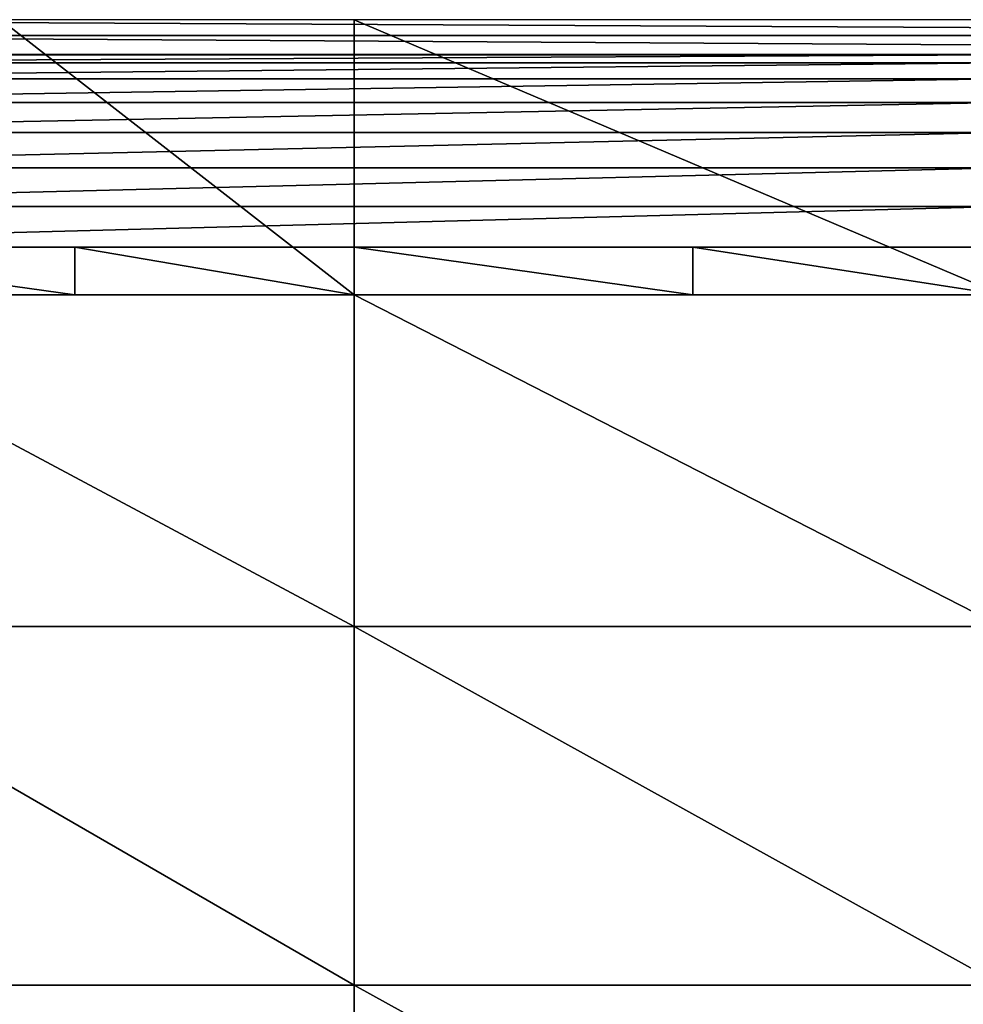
# Model space of a CAD drawing. Extents: x -100 to 100, y -50 to 50.
# Tile 10 of 19: x -51 to -2, y -1 to 50. Entities that reach past the tile are written whole.
import ezdxf

# ---------------------------------------------------------------- set-up
doc = ezdxf.new("R2010")
doc.units = 0

msp = doc.modelspace()

# ---------------------------------------------------------------- linework, layer by layer
at = {"layer": '1', "color": 254}
for points in [[(-80, 50), (-80, 49.173718, 9.444444), (80, 49.173718, 9.444444)], [(-80, 50), (80, 49.173718, 9.444444), (80, 50)], [(-51.84, 50), (-51.84, 35.742369), (-33.543555, 35.742369)], [(-51.84, 50), (-33.543555, 35.742369), (-33.543555, 50)], [(-33.543555, 50), (-33.543555, 35.742369), (0, 35.742369)], [(-33.543555, 50), (0, 35.742369), (0, 50)], [(-80, 49.173718, 9.444444), (-80, 48.201622, 20.555556), (80, 48.201622, 20.555556)], [(-80, 49.173718, 9.444444), (80, 48.201622, 20.555556), (80, 49.173718, 9.444444)], [(-80, 48.201622, 20.555556), (-80, 48.173975, 20.871557), (-48, 48.173975, 20.871557)], [(-80, 48.201622, 20.555556), (-48, 48.173975, 20.871557), (-48, 48.201622, 20.555556)], [(-80, 47.767756, 22.947552), (0, 48.173975, 20.871557), (-80, 48.173975, 20.871557)], [(-80, 47.767756, 22.947552), (0, 47.767756, 22.947552), (0, 48.173975, 20.871557)], [(-48, 48.201622, 20.555556), (-48, 48.173975, 20.871557), (-16, 48.173975, 20.871557)], [(-48, 48.201622, 20.555556), (-16, 48.173975, 20.871557), (-16, 48.201622, 20.555556)], [(-16, 48.201622, 20.555556), (-16, 48.173975, 20.871557), (16, 48.173975, 20.871557)], [(-16, 48.201622, 20.555556), (16, 48.173975, 20.871557), (16, 48.201622, 20.555556)], [(-80, 46.933941, 24.89165), (0, 47.767756, 22.947552), (-80, 47.767756, 22.947552)], [(-80, 46.933941, 24.89165), (0, 46.933941, 24.89165), (0, 47.767756, 22.947552)], [(-80, 45.70984, 26.616858), (0, 46.933941, 24.89165), (-80, 46.933941, 24.89165)], [(-80, 45.70984, 26.616858), (0, 45.70984, 26.616858), (0, 46.933941, 24.89165)], [(-80, 44.15023, 28.045978), (0, 45.70984, 26.616858), (-80, 45.70984, 26.616858)], [(-80, 44.15023, 28.045978), (0, 44.15023, 28.045978), (0, 45.70984, 26.616858)], [(-80, 42.324899, 29.115059), (0, 44.15023, 28.045978), (-80, 44.15023, 28.045978)], [(-80, 42.324899, 29.115059), (0, 42.324899, 29.115059), (0, 44.15023, 28.045978)], [(-80, 40.315527, 29.776262), (0, 42.324899, 29.115059), (-80, 42.324899, 29.115059)], [(-80, 40.315527, 29.776262), (0, 40.315527, 29.776262), (0, 42.324899, 29.115059)], [(-80, 38.212028, 30), (0, 40.315527, 29.776262), (-80, 40.315527, 29.776262)], [(-80, 38.212028, 30), (0, 38.212028, 30), (0, 40.315527, 29.776262)], [(-65.679687, 38.212028, 30), (-65.679687, 35.742369, 30), (-48, 35.742369, 30)], [(-65.679687, 38.212028, 30), (-48, 35.742369, 30), (-48, 38.212028, 30)], [(-48, 38.212028, 30), (-48, 35.742369, 30), (-33.543555, 35.742369, 30)], [(-48, 38.212028, 30), (-33.543555, 35.742369, 30), (-33.543555, 38.212028, 30)], [(-33.543555, 38.212028, 30), (-33.543555, 35.742369, 30), (-16, 35.742369, 30)], [(-33.543555, 38.212028, 30), (-16, 35.742369, 30), (-16, 38.212028, 30)], [(-16, 38.212028, 30), (-16, 35.742369, 30), (0, 35.742369, 30)], [(-16, 38.212028, 30), (0, 35.742369, 30), (0, 38.212028, 30)], [(-65.679687, 35.742369, 30), (-65.679687, 18.567464, 30), (-33.543555, 18.567464, 30)], [(-65.679687, 35.742369, 30), (-33.543555, 18.567464, 30), (-33.543555, 35.742369, 30)], [(-65.679687, 35.742369), (-65.679687, 18.567464), (-33.543555, 18.567464)], [(-65.679687, 35.742369), (-33.543555, 18.567464), (-33.543555, 35.742369)], [(-33.543555, 35.742369, 30), (-33.543555, 18.567464, 30), (0, 18.567464, 30)], [(-33.543555, 35.742369, 30), (0, 18.567464, 30), (0, 35.742369, 30)], [(-33.543555, 35.742369), (-33.543555, 18.567464), (0, 18.567464)], [(-33.543555, 35.742369), (0, 18.567464), (0, 35.742369)], [(-65.679687, 18.567464, 30), (-65.679687, 0, 30), (-33.543555, 0, 30)], [(-65.679687, 18.567464, 30), (-33.543555, 0, 30), (-33.543555, 18.567464, 30)], [(-65.679687, 18.567464), (-65.679687, 0), (-33.543555, 0)], [(-65.679687, 18.567464), (-33.543555, 0), (-33.543555, 18.567464)], [(-33.543555, 18.567464, 30), (-33.543555, 0, 30), (0, 0, 30)], [(-33.543555, 18.567464, 30), (0, 0, 30), (0, 18.567464, 30)], [(-33.543555, 18.567464), (-33.543555, 0), (0, 0)], [(-33.543555, 18.567464), (0, 0), (0, 18.567464)], [(-65.679687, 0, 30), (-65.679687, -18.567464, 30), (-33.543555, -18.567464, 30)], [(-65.679687, 0, 30), (-33.543555, -18.567464, 30), (-33.543555, 0, 30)], [(-65.679687, 0), (-65.679687, -18.567464), (-33.543555, -18.567464)], [(-65.679687, 0), (-33.543555, -18.567464), (-33.543555, 0)], [(-33.543555, 0, 30), (-33.543555, -18.567464, 30), (0, -18.567464, 30)], [(-33.543555, 0, 30), (0, -18.567464, 30), (0, 0, 30)], [(-33.543555, 0), (-33.543555, -18.567464), (0, -18.567464)], [(-33.543555, 0), (0, -18.567464), (0, 0)]]:
    msp.add_3dface(points, dxfattribs=at)

doc.saveas('drawing.dxf')
